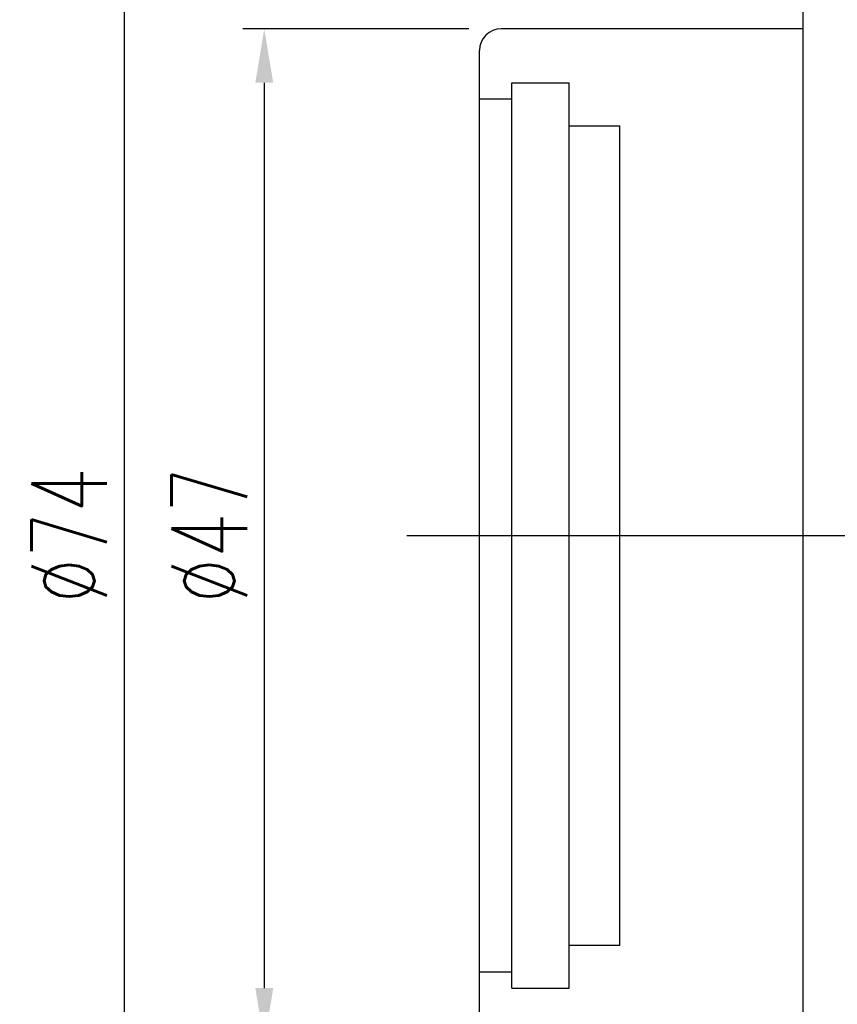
# Model space of a CAD drawing. Extents: x -595 to 1231, y -1825 to 101.
# Tile 3 of 64: x 11 to 48, y 17 to 62. Entities that reach past the tile are written whole.
import ezdxf

# ---------------------------------------------------------------- set-up
doc = ezdxf.new("R2010")
doc.units = 0
doc.header["$MEASUREMENT"] = 0
doc.header["$PDMODE"] = 2
doc.layers.get('DEFPOINTS').update_dxf_attribs({"linetype": 'CONTINUOUS'})
doc.layers.add('layer 1', color=7, linetype='CONTINUOUS')
doc.styles.add('DIM-7', font='SIMPLEX.shx', dxfattribs={"width": 0.7, "bigfont": 'chineset.shx'})
doc.dimstyles.new('CNS', dxfattribs={"dimtxt": 3.5, "dimasz": 2.5, "dimexe": 1, "dimexo": 1.5, "dimgap": 0.09, "dimtad": 0, "dimdsep": 46, "dimtxsty": 'DIM-7', "dimcen": 0.09, "dimclrd": 1, "dimclre": 1, "dimclrt": 4, "dimadec": 0, "dimazin": 0, "dimtfac": 1, "dimtix": 1, "dimtmove": 2, "dimatfit": 3, "dimfxl": 1, "dimtvp": 0.971429, "dimtolj": 1, "dimarcsym": 0})

# ---------------------------------------------------------------- blocks, each defined once
blk = doc.blocks.new('*D2')
at = {"layer": 'DEFPOINTS', "color": 0, "transparency": 16777216}
for p in [(32.876, 61.791), (21.895, 14.791), (32.876, 14.791)]:
    blk.add_point(p, dxfattribs=at)
at = {"layer": 'layer 1', "lineweight": -2, "transparency": 16777216}
for p, q in [((31.376, 61.791), (20.895, 61.791)), ((21.895, 59.291), (21.895, 17.291)), ((31.376, 14.791), (20.895, 14.791))]:
    blk.add_line(p, q, dxfattribs=at)
at = {"layer": 'layer 1', "transparency": 16777216}
for points in [[(21.479, 59.291), (22.312, 59.291), (21.895, 61.791)], [(21.479, 17.291), (22.312, 17.291), (21.895, 14.791)]]:
    blk.add_solid(points, dxfattribs=at)
at = {"layer": 'layer 1', "transparency": 16777216, "insert": (19.345, 38.291), "char_height": 3.5, "attachment_point": 5, "rotation": 90, "style": 'DIM-7'}
blk.add_mtext('\\A1;%%C47', dxfattribs=at)
blk = doc.blocks.new('*D10')
at = {"layer": 'DEFPOINTS', "color": 0, "transparency": 16777216}
for p in [(47.876, 75.291), (15.401, 1.291), (47.876, 1.291)]:
    blk.add_point(p, dxfattribs=at)
at = {"layer": 'layer 1', "lineweight": -2, "transparency": 16777216}
for p, q in [((46.376, 75.291), (14.401, 75.291)), ((15.401, 72.791), (15.401, 3.791)), ((46.376, 1.291), (14.401, 1.291))]:
    blk.add_line(p, q, dxfattribs=at)
at = {"layer": 'layer 1', "transparency": 16777216}
for points in [[(14.985, 72.791), (15.818, 72.791), (15.401, 75.291)], [(14.985, 3.791), (15.818, 3.791), (15.401, 1.291)]]:
    blk.add_solid(points, dxfattribs=at)
at = {"layer": 'layer 1', "transparency": 16777216, "insert": (12.851, 38.291), "char_height": 3.5, "attachment_point": 5, "rotation": 90, "style": 'DIM-7'}
blk.add_mtext('\\A1;%%C74', dxfattribs=at)

msp = doc.modelspace()

# ---------------------------------------------------------------- linework, layer by layer
at = {"layer": 'layer 1', "linetype": 'Continuous'}
for p, q in [((46.876, 10.565), (46.876, 66.017)), ((46.876, 61.791), (32.876, 61.791)), ((31.876, 15.791), (31.876, 60.791))]:
    msp.add_line(p, q, dxfattribs=at)
at = {"layer": 'layer 1', "ltscale": 5}
for p, q in [((33.376, 17.291), (33.376, 59.291)), ((33.376, 59.291), (36.026, 59.291)), ((36.026, 17.291), (36.026, 59.291)), ((31.876, 58.541), (33.376, 58.541)), ((36.026, 57.291), (38.376, 57.291)), ((38.376, 19.291), (38.376, 57.291)), ((28.5, 38.291), (104.129, 38.291)), ((36.026, 19.291), (38.376, 19.291)), ((31.876, 18.041), (33.376, 18.041)), ((33.376, 17.291), (36.026, 17.291))]:
    msp.add_line(p, q, dxfattribs=at)
at = {"layer": 'layer 1', "linetype": 'Continuous'}
msp.add_arc((32.876, 60.791), 1, 90, 180, dxfattribs=at)

# ---------------------------------------------------------------- dimensions: what is measured, and where the dimension line sits
at = {"layer": 'layer 1'}
for base, p1, p2, picture, middle in [((15.401, 1.291), (47.876, 75.291), (47.876, 1.291), '*D10', (12.851, 38.291)), ((21.895, 14.791), (32.876, 61.791), (32.876, 14.791), '*D2', (19.345, 38.291))]:
    dim = msp.add_linear_dim(base=base, p1=p1, p2=p2, angle=90, text='%%C<>', dimstyle='CNS', override={"dimgap": 0.8, "dimtad": 1, "dimclrd": 256, "dimclre": 256, "dimclrt": 256, "dimadec": 2, "dimazin": 2, "dimtmove": 1, "dimatfit": 0}, dxfattribs=at)
    dim.commit()
    dim.dimension.update_dxf_attribs({"geometry": picture, "text_midpoint": middle})

doc.saveas('drawing.dxf')
